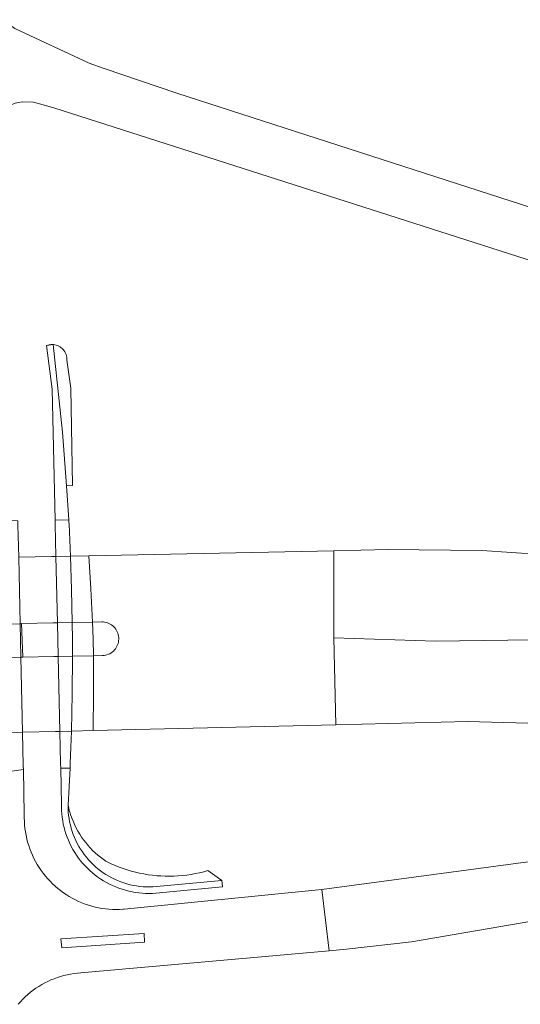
# Model space of a CAD drawing. Extents: x 152825 to 164088, y 457113 to 463005.
# Tile 206 of 256: x 157936 to 157966, y 461587 to 461646. Entities that reach past the tile are written whole.
import ezdxf

# ---------------------------------------------------------------- set-up
doc = ezdxf.new("R2010")
doc.units = 0
doc.header["$LTSCALE"] = 0.5
for name, color, linetype, lineweight in [('B-PV-VH-GESLOTENVERHARDING_ASFALT-GV', 251, 'CONTINUOUS', 18), ('B-PV-VH-ONVERHARD_ZAND-GV', 251, 'CONTINUOUS', 18), ('B-PV-VH-OPENVERHARDING_BETONSTRAATSTEEN-GV', 251, 'CONTINUOUS', 18)]:
    doc.layers.add(name, color=color, linetype=linetype, lineweight=lineweight)

msp = doc.modelspace()

# ---------------------------------------------------------------- linework, layer by layer
at = {"layer": 'B-PV-VH-GESLOTENVERHARDING_ASFALT-GV', "flags": 128}
for points in [[(158000, 461623.431), (157945.104, 461641.165), (157940.749, 461642.658), (157939.855, 461642.964), (157935.401, 461645.049), (157934.653, 461645.578), (157935.188, 461640.489), (157935.269, 461640.519), (157935.403, 461640.561), (157935.612, 461640.61), (157935.825, 461640.641), (157936.516, 461640.64), (157937.733, 461640.29), (158000, 461620.329)], [(157932.992, 461609.284), (157935.711, 461609.344), (157935.793, 461609.346), (157937.684, 461609.387), (157937.948, 461609.393), (157938.841, 461609.412), (157940.05, 461609.439), (157939.956, 461611.431), (157939.824, 461613.42), (157938.735, 461613.398), (157937.859, 461613.38), (157937.596, 461613.374), (157935.624, 461613.334)], [(157968.735, 461613.384), (157963.397, 461613.74), (157957.756, 461613.787), (157954.514, 461613.721), (157954.514, 461608.501), (157960.616, 461608.3), (157969.306, 461608.411)], [(157969.306, 461608.411), (157960.616, 461608.3), (157954.514, 461608.501), (157954.641, 461603.284), (157962.54, 461603.476), (157972.651, 461603.204)], [(157933.452, 461602.769), (157935.854, 461602.827), (157937.829, 461602.875), (157938.093, 461602.882), (157938.786, 461602.899), (157940.085, 461602.93), (157940.119, 461605.173), (157940.105, 461607.417), (157938.854, 461607.392), (157937.993, 461607.375), (157937.729, 461607.37), (157935.864, 461607.333), (157935.755, 461607.331), (157933.045, 461607.277)], [(157935.589, 461586.511), (157935.725, 461586.666), (157935.867, 461586.816), (157936.014, 461586.96), (157936.167, 461587.098), (157936.325, 461587.23), (157936.488, 461587.356), (157936.656, 461587.475), (157936.829, 461587.588), (157937.005, 461587.694), (157937.186, 461587.793), (157937.37, 461587.885), (157937.558, 461587.97), (157937.749, 461588.048), (157937.943, 461588.118), (157938.139, 461588.18), (157938.338, 461588.235), (157938.539, 461588.282), (157938.741, 461588.321), (157938.945, 461588.352), (157939.15, 461588.376), (157939.355, 461588.391), (157954.246, 461589.719), (157953.813, 461593.396), (157941.958, 461592.216), (157941.879, 461592.21), (157941.668, 461592.199), (157941.458, 461592.196), (157941.248, 461592.201), (157941.038, 461592.215), (157940.829, 461592.236), (157940.62, 461592.265), (157940.413, 461592.302), (157940.208, 461592.347), (157940.004, 461592.4), (157939.803, 461592.46), (157939.604, 461592.528), (157939.407, 461592.603), (157939.214, 461592.686), (157939.024, 461592.776), (157938.837, 461592.874), (157938.655, 461592.978), (157938.476, 461593.089), (157938.302, 461593.207), (157938.133, 461593.332), (157937.968, 461593.463), (157937.808, 461593.6), (157937.654, 461593.743), (157937.505, 461593.891), (157937.362, 461594.046), (157937.225, 461594.205), (157937.095, 461594.37), (157936.97, 461594.54), (157936.852, 461594.714), (157936.741, 461594.892), (157936.637, 461595.075), (157936.539, 461595.261), (157936.449, 461595.451), (157936.366, 461595.645), (157936.291, 461595.841), (157936.223, 461596.04), (157936.162, 461596.242), (157936.11, 461596.445), (157936.065, 461596.651), (157936.028, 461596.858), (157935.999, 461597.066), (157935.978, 461597.275), (157935.964, 461597.485), (157935.959, 461597.696), (157935.962, 461597.906), (157935.903, 461600.597), (157933.923, 461600.323)]]:
    msp.add_lwpolyline(points, dxfattribs=at)
for points in [[(157935.576, 461615.514), (157933.577, 461615.666), (157931.611, 461616.061), (157931.617, 461615.785), (157931.667, 461613.544), (157931.762, 461609.257), (157931.806, 461607.252), (157931.909, 461602.596), (157931.964, 461600.134), (157931.969, 461599.906), (157933.923, 461600.323), (157935.903, 461600.597), (157935.898, 461600.82), (157935.854, 461602.827), (157935.755, 461607.331), (157935.711, 461609.344), (157935.624, 461613.334), (157935.582, 461615.25)], [(157954.641, 461603.284), (157954.514, 461608.501), (157954.514, 461613.721), (157939.824, 461613.42), (157939.956, 461611.431), (157940.05, 461609.439), (157940.608, 461609.451), (157940.687, 461609.448), (157940.777, 461609.437), (157940.865, 461609.419), (157940.951, 461609.392), (157941.034, 461609.359), (157941.114, 461609.317), (157941.19, 461609.269), (157941.261, 461609.215), (157941.328, 461609.154), (157941.388, 461609.087), (157941.443, 461609.016), (157941.491, 461608.94), (157941.532, 461608.86), (157941.565, 461608.776), (157941.592, 461608.69), (157941.61, 461608.602), (157941.621, 461608.513), (157941.623, 461608.423), (157941.618, 461608.333), (157941.604, 461608.244), (157941.583, 461608.157), (157941.554, 461608.071), (157941.518, 461607.989), (157941.474, 461607.911), (157941.424, 461607.836), (157941.367, 461607.766), (157941.304, 461607.702), (157941.236, 461607.643), (157941.163, 461607.591), (157941.086, 461607.545), (157941.004, 461607.506), (157940.92, 461607.475), (157940.833, 461607.452), (157940.745, 461607.436), (157940.655, 461607.428), (157940.105, 461607.417), (157940.119, 461605.173), (157940.085, 461602.93)], [(157971.35, 461592.084), (157970.967, 461595.452), (157967.826, 461595.27), (157953.813, 461593.396), (157954.246, 461589.719), (157955.292, 461589.812), (157959.177, 461590.25), (157967.677, 461591.712)], [(157938.159, 461590.443), (157943.147, 461590.763), (157943.162, 461590.236), (157938.211, 461589.907)]]:
    msp.add_lwpolyline(points, close=True, dxfattribs=at)
at = {"layer": 'B-PV-VH-ONVERHARD_ZAND-GV', "flags": 128}
for points in [[(157937.712, 461626.084), (157937.627, 461626.088), (157937.543, 461626.084), (157937.459, 461626.071), (157937.377, 461626.052), (157937.301, 461626.025), (157937.691, 461626.083), (157938.254, 461620.839), (157938.486, 461617.613), (157938.856, 461617.63), (157938.743, 461623.475), (157938.521, 461625.162), (157938.52, 461625.247), (157938.511, 461625.33), (157938.494, 461625.413), (157938.47, 461625.494), (157938.438, 461625.572), (157938.398, 461625.647), (157938.352, 461625.718), (157938.3, 461625.784), (157938.241, 461625.845), (157938.177, 461625.9), (157938.108, 461625.948), (157938.034, 461625.99), (157937.957, 461626.025), (157937.877, 461626.052), (157937.795, 461626.072)], [(157937.811, 461615.558), (157938.632, 461615.578), (157938.486, 461617.613), (157938.254, 461620.839), (157937.691, 461626.083), (157937.301, 461626.025), (157937.636, 461623.409)], [(157938.632, 461615.578), (157937.811, 461615.558), (157937.817, 461615.297), (157937.859, 461613.38), (157937.948, 461609.393), (157937.993, 461607.375), (157938.093, 461602.882), (157938.136, 461600.954), (157938.142, 461600.668), (157938.703, 461600.682), (157938.71, 461600.82), (157938.716, 461600.959), (157938.754, 461601.929), (157938.786, 461602.899), (157938.837, 461605.145), (157938.854, 461607.392), (157938.851, 461608.402), (157938.841, 461609.412), (157938.801, 461611.405), (157938.735, 461613.398), (157938.694, 461614.359), (157938.646, 461615.319), (157938.639, 461615.449)], [(157940.082, 461608.428), (157940.05, 461609.439), (157938.841, 461609.412), (157937.948, 461609.393), (157937.684, 461609.387), (157935.793, 461609.346), (157935.864, 461607.333), (157937.729, 461607.37), (157937.993, 461607.375), (157938.854, 461607.392), (157940.105, 461607.417)], [(157940.687, 461609.448), (157940.608, 461609.451), (157940.05, 461609.439), (157940.082, 461608.428), (157940.105, 461607.417), (157940.655, 461607.428), (157940.745, 461607.436), (157940.833, 461607.452), (157940.92, 461607.475), (157941.004, 461607.506), (157941.086, 461607.545), (157941.163, 461607.591), (157941.236, 461607.643), (157941.304, 461607.702), (157941.367, 461607.766), (157941.424, 461607.836), (157941.474, 461607.911), (157941.518, 461607.989), (157941.554, 461608.071), (157941.583, 461608.157), (157941.604, 461608.244), (157941.618, 461608.333), (157941.623, 461608.423), (157941.621, 461608.513), (157941.61, 461608.602), (157941.592, 461608.69), (157941.565, 461608.776), (157941.532, 461608.86), (157941.491, 461608.94), (157941.443, 461609.016), (157941.388, 461609.087), (157941.328, 461609.154), (157941.261, 461609.215), (157941.19, 461609.269), (157941.114, 461609.317), (157941.034, 461609.359), (157940.951, 461609.392), (157940.865, 461609.419), (157940.777, 461609.437)], [(157938.703, 461600.682), (157938.142, 461600.668), (157938.191, 461598.487), (157938.19, 461598.341), (157938.196, 461598.136), (157938.211, 461597.932), (157938.233, 461597.729), (157938.263, 461597.527), (157938.3, 461597.326), (157938.346, 461597.126), (157938.4, 461596.929), (157938.461, 461596.734), (157938.529, 461596.541), (157938.606, 461596.351), (157938.689, 461596.164), (157938.78, 461595.981), (157938.878, 461595.801), (157938.983, 461595.626), (157939.094, 461595.454), (157939.212, 461595.287), (157939.337, 461595.125), (157939.468, 461594.968), (157939.605, 461594.816), (157939.748, 461594.67), (157939.896, 461594.529), (157940.05, 461594.394), (157940.209, 461594.265), (157940.373, 461594.143), (157940.541, 461594.027), (157940.714, 461593.917), (157940.891, 461593.815), (157941.073, 461593.72), (157941.257, 461593.631), (157941.445, 461593.55), (157941.636, 461593.477), (157941.829, 461593.411), (157942.025, 461593.352), (157942.224, 461593.302), (157942.424, 461593.259), (157942.625, 461593.223), (157942.828, 461593.196), (157943.032, 461593.177), (157943.236, 461593.166), (157943.44, 461593.163), (157943.645, 461593.167), (157943.849, 461593.18), (157947.854, 461593.553), (157947.806, 461593.935), (157943.674, 461593.555), (157943.477, 461593.55), (157943.28, 461593.552), (157943.083, 461593.563), (157942.887, 461593.582), (157942.691, 461593.609), (157942.497, 461593.643), (157942.305, 461593.685), (157942.114, 461593.736), (157941.926, 461593.794), (157941.74, 461593.859), (157941.556, 461593.932), (157941.376, 461594.012), (157941.2, 461594.1), (157941.027, 461594.195), (157940.858, 461594.296), (157940.693, 461594.405), (157940.533, 461594.519), (157940.378, 461594.641), (157940.227, 461594.768), (157940.082, 461594.902), (157939.943, 461595.041), (157939.809, 461595.186), (157939.681, 461595.336), (157939.56, 461595.492), (157939.445, 461595.652), (157939.336, 461595.816), (157939.234, 461595.985), (157939.139, 461596.158), (157939.052, 461596.334), (157938.971, 461596.514), (157938.898, 461596.698), (157938.832, 461596.883), (157938.774, 461597.072), (157938.724, 461597.262), (157938.681, 461597.455), (157938.647, 461597.649), (157938.62, 461597.844), (157938.601, 461598.041), (157938.59, 461598.237), (157938.587, 461598.434), (157938.587, 461598.454), (157938.649, 461599.568)], [(157938.622, 461598.3), (157938.587, 461598.454), (157938.587, 461598.434), (157938.59, 461598.237), (157938.601, 461598.041), (157938.62, 461597.844), (157938.647, 461597.649), (157938.681, 461597.455), (157938.724, 461597.262), (157938.774, 461597.072), (157938.832, 461596.883), (157938.898, 461596.698), (157938.971, 461596.514), (157939.052, 461596.334), (157939.139, 461596.158), (157939.234, 461595.985), (157939.336, 461595.816), (157939.445, 461595.652), (157939.56, 461595.492), (157939.681, 461595.336), (157939.809, 461595.186), (157939.943, 461595.041), (157940.082, 461594.902), (157940.227, 461594.768), (157940.378, 461594.641), (157940.533, 461594.519), (157940.693, 461594.405), (157940.858, 461594.296), (157941.027, 461594.195), (157941.2, 461594.1), (157941.376, 461594.012), (157941.556, 461593.932), (157941.74, 461593.859), (157941.926, 461593.794), (157942.114, 461593.736), (157942.305, 461593.685), (157942.497, 461593.643), (157942.691, 461593.609), (157942.887, 461593.582), (157943.083, 461593.563), (157943.28, 461593.552), (157943.477, 461593.55), (157943.674, 461593.555), (157947.806, 461593.935), (157946.967, 461594.535), (157946.718, 461594.466), (157946.467, 461594.405), (157946.214, 461594.351), (157945.96, 461594.306), (157945.704, 461594.268), (157945.448, 461594.238), (157945.19, 461594.216), (157944.932, 461594.203), (157944.674, 461594.197), (157944.415, 461594.199), (157944.157, 461594.209), (157943.899, 461594.227), (157943.642, 461594.254), (157943.386, 461594.288), (157943.131, 461594.33), (157942.878, 461594.38), (157942.626, 461594.437), (157942.376, 461594.503), (157942.128, 461594.576), (157941.883, 461594.657), (157941.64, 461594.745), (157941.4, 461594.841), (157941.163, 461594.944), (157940.929, 461595.054), (157940.856, 461595.091), (157940.686, 461595.209), (157940.521, 461595.334), (157940.361, 461595.466), (157940.205, 461595.603), (157940.056, 461595.746), (157939.912, 461595.895), (157939.774, 461596.05), (157939.641, 461596.209), (157939.516, 461596.374), (157939.396, 461596.543), (157939.284, 461596.717), (157939.177, 461596.895), (157939.078, 461597.077), (157938.986, 461597.262), (157938.902, 461597.451), (157938.824, 461597.644), (157938.755, 461597.839), (157938.692, 461598.036), (157938.661, 461598.147)]]:
    msp.add_lwpolyline(points, close=True, dxfattribs=at)
at = {"layer": 'B-PV-VH-OPENVERHARDING_BETONSTRAATSTEEN-GV', "flags": 128}
msp.add_lwpolyline([(157943.162, 461590.236), (157943.147, 461590.763), (157938.159, 461590.443), (157938.211, 461589.907)], close=True, dxfattribs=at)

doc.saveas('drawing.dxf')
